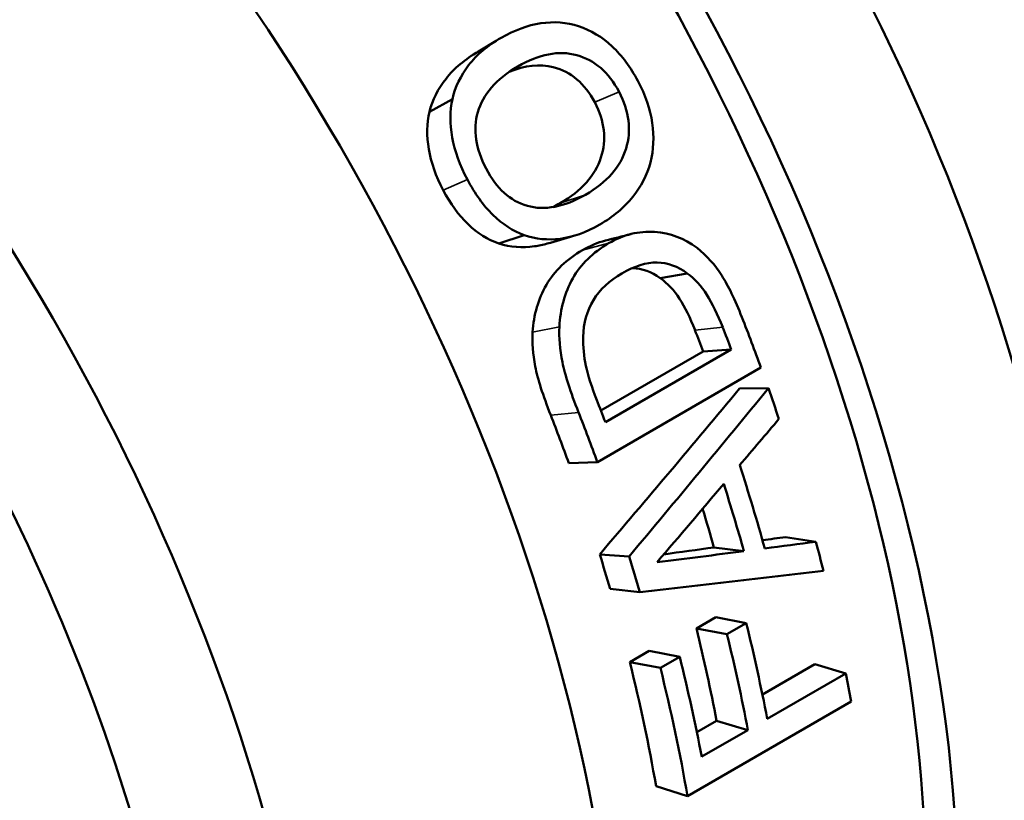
# Model space of a CAD drawing. Header units: millimetres. Extents: x 37 to 189, y 87 to 240.
# Tile 10 of 25: x 167.66 to 178.47, y 110.51 to 119.07. Entities that reach past the tile are written whole.
import ezdxf

# ---------------------------------------------------------------- set-up
doc = ezdxf.new("R2010")
doc.units = ezdxf.units.MM
doc.layers.add('Видимые тонкие (ГОСТ)', color=7, linetype='Continuous', lineweight=35)
doc.layers.add('Видимый контур (ГОСТ)', color=7, linetype='Continuous', lineweight=50)

msp = doc.modelspace()

# ---------------------------------------------------------------- linework, layer by layer
at = {"layer": 'Видимые тонкие (ГОСТ)'}
for p, q in [((173.974, 118.165), (174.24, 118.281)), ((172.31, 117.202), (172.576, 117.318)), ((173.594, 117.058), (173.871, 117.15)), ((173.84, 116.544), (174.126, 116.618)), ((173.291, 115.642), (173.585, 115.7)), ((175.074, 115.666), (175.379, 115.696)), ((173.49, 114.733), (173.796, 114.763))]:
    msp.add_line(p, q, dxfattribs=at)
msp.add_open_spline([(181.508, 118.513), (181.191, 119.778), (180.653, 121.097), (179.932, 122.33), (179.23, 123.531), (178.358, 124.643), (177.408, 125.564)], degree=3, knots=[31.7002219, 31.7002219, 31.7002219, 31.7002219, 32.1663543, 32.1663543, 32.1663543, 32.6206854, 32.6206854, 32.6206854, 32.6206854], dxfattribs=at)
at = {"layer": 'Видимый контур (ГОСТ)'}
for p, q in [((172.699, 118.724), (172.891, 118.84)), ((172.159, 118.06), (172.411, 118.201)), ((172.921, 116.616), (173.2, 116.707)), ((174.693, 116.235), (174.989, 116.287)), ((174.041, 114.783), (175.164, 115.431)), ((175.472, 115.453), (174.09, 114.655)), ((175.164, 115.431), (175.472, 115.453)), ((175.798, 115.254), (174.002, 114.217)), ((175.564, 115.023), (175.879, 115.027)), ((173.69, 114.206), (174.002, 114.217)), ((176.068, 113.395), (176.401, 113.343)), ((175.282, 113.281), (175.611, 113.239)), ((174.028, 113.205), (174.351, 113.182)), ((174.142, 112.826), (174.47, 112.79)), ((175.089, 112.393), (175.301, 112.516)), ((175.301, 112.516), (175.637, 112.451)), ((175.089, 112.393), (175.424, 112.328)), ((175.424, 112.328), (175.637, 112.451)), ((174.359, 112.023), (174.571, 112.145)), ((174.571, 112.145), (174.907, 112.082)), ((174.694, 111.959), (174.907, 112.082)), ((174.359, 112.023), (174.694, 111.959)), ((175.814, 111.668), (176.388, 111.999)), ((176.388, 111.999), (176.731, 111.899)), ((175.867, 111.4), (176.731, 111.899)), ((176.788, 111.589), (174.992, 110.552)), ((175.095, 111.252), (175.311, 111.377)), ((175.311, 111.377), (175.654, 111.277)), ((175.148, 110.985), (175.654, 111.277)), ((174.646, 110.662), (174.992, 110.552))]:
    msp.add_line(p, q, dxfattribs=at)
for centre, major_axis, start_param, end_param in [((173.931, 119.236), (5.225, -9.05), 0.145841, 2.309424), ((168.769, 116.256), (7.5, -12.99), 0, 2.205762), ((167.355, 115.439), (7.5, -12.99), 6.217871, 8.529361), ((167.355, 115.439), (7.25, -12.557), 0.12929, 2.286914), ((163.819, 113.398), (7.375, -12.774), 0, 2.18798), ((160.637, 111.561), (7.375, -12.774), 5.912843, 8.037174), ((159.93, 111.153), (6.875, -11.908), 0, 1.767481), ((166.434, 114.908), (7.5, -12.99), 1.274354, 1.314669), ((166.227, 114.788), (-7.25, 12.557), 4.439227, 4.456972), ((166.227, 114.788), (7.5, -12.99), 1.297635, 1.315379), ((166.434, 114.908), (7.5, -12.99), 1.233187, 1.257745), ((164.845, 113.99), (-7.5, 12.99), 4.439227, 4.456972), ((164.638, 113.871), (-7.25, 12.557), 4.415947, 4.455836), ((164.638, 113.871), (-7.5, 12.99), 4.415947, 4.455836), ((165.932, 114.618), (7.5, -12.99), 1.150427, 1.217288), ((165.728, 114.5), (7.5, -12.99), 1.156815, 1.2109), ((165.728, 114.5), (-7.25, 12.557), 4.298408, 4.330528), ((166.434, 114.908), (7.5, -12.99), 1.110964, 1.134529), ((164.638, 113.871), (-7.25, 12.557), 4.31161, 4.340285), ((164.638, 113.871), (-7.5, 12.99), 4.31161, 4.340285), ((165.357, 114.286), (-7.25, 12.557), 4.169087, 4.247162), ((165.569, 114.409), (7.5, -12.99), 1.027494, 1.10557), ((165.357, 114.286), (-7.5, 12.99), 4.169087, 4.247162), ((164.85, 113.993), (7.5, -12.99), 1.027494, 1.108977), ((164.638, 113.871), (-7.25, 12.557), 4.145807, 4.250569), ((164.638, 113.871), (-7.5, 12.99), 4.145807, 4.250569), ((166.434, 114.908), (7.5, -12.99), 1.004214, 1.027494), ((158.145, 110.122), (-7.125, 12.341), 3.969283, 4.423981)]:
    msp.add_ellipse(centre, major_axis=major_axis, ratio=0.57735, start_param=start_param, end_param=end_param, dxfattribs=at)
for points, knots in [([(172.946, 118.873), (173.092, 118.957), (173.237, 119.01), (173.382, 119.032), (173.527, 119.053), (173.665, 119.043), (173.795, 119)], [0, 0, 0, 0, 1, 1, 1, 2, 2, 2, 2]), ([(173.795, 119), (173.932, 118.954), (174.055, 118.881), (174.164, 118.779), (174.273, 118.677), (174.367, 118.55), (174.447, 118.399)], [0, 0, 0, 0, 1, 1, 1, 2, 2, 2, 2]), ([(172.411, 118.201), (172.442, 118.333), (172.501, 118.456), (172.589, 118.572), (172.678, 118.687), (172.797, 118.787), (172.946, 118.873)], [0, 0, 0, 0, 1, 1, 1, 2, 2, 2, 2]), ([(172.159, 118.06), (172.191, 118.19), (172.251, 118.311), (172.341, 118.424), (172.43, 118.538), (172.55, 118.638), (172.699, 118.724)], [0, 0, 0, 0, 1, 1, 1, 2, 2, 2, 2]), ([(173.128, 118.558), (173.364, 118.694), (173.58, 118.736), (173.776, 118.682), (173.971, 118.629), (174.127, 118.495), (174.24, 118.281)], [-2, -2, -2, -2, -1, -1, -1, 0, 0, 0, 0]), ([(172.691, 118.057), (172.718, 118.151), (172.768, 118.241), (172.841, 118.327), (172.914, 118.413), (173.01, 118.49), (173.128, 118.558)], [-2, -2, -2, -2, -1, -1, -1, 0, 0, 0, 0]), ([(173.974, 118.165), (173.865, 118.373), (173.712, 118.5), (173.519, 118.55), (173.37, 118.588), (173.208, 118.57), (173.033, 118.498)], [0, 0, 0, 0, 1, 1, 1, 1.772892, 1.772892, 1.772892, 1.772892]), ([(174.447, 118.399), (174.53, 118.242), (174.582, 118.088), (174.605, 117.938), (174.627, 117.788), (174.62, 117.643), (174.585, 117.504)], [0, 0, 0, 0, 1, 1, 1, 2, 2, 2, 2]), ([(174.24, 118.281), (174.353, 118.067), (174.378, 117.858), (174.317, 117.657), (174.256, 117.456), (174.107, 117.287), (173.871, 117.15)], [-2, -2, -2, -2, -1, -1, -1, 0, 0, 0, 0]), ([(172.576, 117.318), (172.492, 117.476), (172.437, 117.63), (172.41, 117.78), (172.384, 117.93), (172.384, 118.07), (172.411, 118.201)], [0, 0, 0, 0, 1, 1, 1, 2, 2, 2, 2]), ([(173.594, 117.058), (173.829, 117.194), (173.979, 117.361), (174.042, 117.558), (174.105, 117.755), (174.083, 117.958), (173.974, 118.165)], [0, 0, 0, 0, 1, 1, 1, 2, 2, 2, 2]), ([(172.31, 117.202), (172.229, 117.355), (172.176, 117.504), (172.152, 117.65), (172.128, 117.796), (172.13, 117.933), (172.159, 118.06)], [0, 0, 0, 0, 1, 1, 1, 2, 2, 2, 2]), ([(172.781, 117.439), (172.724, 117.547), (172.688, 117.653), (172.672, 117.757), (172.656, 117.86), (172.662, 117.961), (172.691, 118.057)], [-2, -2, -2, -2, -1, -1, -1, 0, 0, 0, 0]), ([(174.585, 117.504), (174.549, 117.368), (174.484, 117.242), (174.39, 117.126), (174.296, 117.01), (174.176, 116.909), (174.028, 116.824)], [0, 0, 0, 0, 1, 1, 1, 2, 2, 2, 2]), ([(173.234, 117.029), (173.137, 117.057), (173.053, 117.104), (172.979, 117.171), (172.906, 117.238), (172.84, 117.328), (172.781, 117.439)], [-2, -2, -2, -2, -1, -1, -1, 0, 0, 0, 0]), ([(173.2, 116.707), (173.076, 116.752), (172.962, 116.827), (172.856, 116.93), (172.751, 117.033), (172.658, 117.162), (172.576, 117.318)], [0, 0, 0, 0, 1, 1, 1, 2, 2, 2, 2]), ([(172.921, 116.616), (172.799, 116.658), (172.686, 116.729), (172.583, 116.828), (172.48, 116.927), (172.389, 117.052), (172.31, 117.202)], [0, 0, 0, 0, 1, 1, 1, 2, 2, 2, 2]), ([(173.871, 117.15), (173.755, 117.083), (173.643, 117.039), (173.534, 117.019), (173.426, 116.999), (173.326, 117.002), (173.234, 117.029)], [-2, -2, -2, -2, -1, -1, -1, 0, 0, 0, 0]), ([(174.028, 116.824), (173.878, 116.737), (173.734, 116.685), (173.596, 116.668), (173.458, 116.651), (173.326, 116.664), (173.2, 116.707)], [0, 0, 0, 0, 1, 1, 1, 2, 2, 2, 2]), ([(174.126, 116.618), (174.29, 116.713), (174.458, 116.754), (174.63, 116.743), (174.802, 116.731), (174.957, 116.673), (175.096, 116.568)], [0, 0, 0, 0, 1, 1, 1, 2, 2, 2, 2]), ([(173.452, 116.614), (173.405, 116.601), (173.359, 116.591), (173.314, 116.585), (173.177, 116.566), (173.046, 116.576), (172.921, 116.616)], [0.669974, 0.669974, 0.669974, 0.669974, 1, 1, 1, 2, 2, 2, 2]), ([(173.585, 115.7), (173.595, 115.897), (173.643, 116.074), (173.732, 116.231), (173.82, 116.388), (173.951, 116.517), (174.126, 116.618)], [0, 0, 0, 0, 1, 1, 1, 2, 2, 2, 2]), ([(173.291, 115.642), (173.303, 115.834), (173.354, 116.007), (173.443, 116.161), (173.533, 116.316), (173.665, 116.443), (173.84, 116.544)], [0, 0, 0, 0, 1, 1, 1, 2, 2, 2, 2]), ([(175.096, 116.568), (175.205, 116.48), (175.296, 116.38), (175.367, 116.266), (175.438, 116.153), (175.513, 116), (175.589, 115.806)], [0, 0, 0, 0, 1, 1, 1, 2, 2, 2, 2]), ([(174.272, 116.288), (174.411, 116.368), (174.54, 116.408), (174.657, 116.407), (174.775, 116.405), (174.886, 116.365), (174.989, 116.287)], [-2, -2, -2, -2, -1, -1, -1, 0, 0, 0, 0]), ([(173.846, 115.591), (173.85, 115.743), (173.888, 115.877), (173.959, 115.993), (174.03, 116.11), (174.134, 116.208), (174.272, 116.288)], [-2, -2, -2, -2, -1, -1, -1, 0, 0, 0, 0]), ([(174.989, 116.287), (175.072, 116.227), (175.143, 116.149), (175.204, 116.052), (175.265, 115.956), (175.323, 115.837), (175.379, 115.696)], [-2, -2, -2, -2, -1, -1, -1, 0, 0, 0, 0]), ([(175.074, 115.666), (175.02, 115.802), (174.963, 115.917), (174.904, 116.01), (174.845, 116.103), (174.774, 116.178), (174.693, 116.235)], [0, 0, 0, 0, 1, 1, 1, 2, 2, 2, 2]), ([(173.49, 114.733), (173.405, 114.951), (173.347, 115.128), (173.321, 115.266), (173.295, 115.404), (173.284, 115.529), (173.291, 115.642)], [0, 0, 0, 0, 1, 1, 1, 2, 2, 2, 2]), ([(173.796, 114.763), (173.707, 114.988), (173.647, 115.171), (173.619, 115.313), (173.591, 115.456), (173.579, 115.585), (173.585, 115.7)], [0, 0, 0, 0, 1, 1, 1, 2, 2, 2, 2]), ([(173.996, 114.898), (173.94, 115.041), (173.9, 115.166), (173.877, 115.272), (173.855, 115.378), (173.844, 115.484), (173.846, 115.591)], [-2, -2, -2, -2, -1, -1, -1, 0, 0, 0, 0])]:
    msp.add_open_spline(points, degree=3, knots=knots, dxfattribs=at)
for points in [[(173.514, 117.016), (173.54, 117.029), (173.567, 117.043), (173.594, 117.058)], [(174.09, 116.648), (174.183, 116.671), (174.276, 116.695), (174.369, 116.719)], [(173.742, 116.699), (173.645, 116.671), (173.549, 116.642), (173.452, 116.614)], [(173.84, 116.544), (173.922, 116.591), (174.006, 116.626), (174.09, 116.648)], [(174.693, 116.235), (174.597, 116.305), (174.495, 116.342), (174.386, 116.346)], [(174.028, 113.205), (174.545, 113.81), (175.057, 114.417), (175.564, 115.023)], [(174.351, 113.182), (174.866, 113.796), (175.375, 114.412), (175.879, 115.027)], [(175.995, 114.691), (175.852, 114.521), (175.708, 114.352), (175.564, 114.183)], [(174.658, 113.119), (174.903, 113.405), (175.147, 113.692), (175.389, 113.978)], [(175.815, 113.359), (175.899, 113.371), (175.984, 113.383), (176.068, 113.395)], [(174.731, 113.204), (174.915, 113.23), (175.099, 113.255), (175.282, 113.281)], [(175.84, 113.27), (176.027, 113.294), (176.214, 113.319), (176.401, 113.343)], [(175.611, 113.239), (175.295, 113.199), (174.977, 113.159), (174.658, 113.119)], [(176.483, 113.023), (175.818, 112.944), (175.147, 112.867), (174.47, 112.79)]]:
    msp.add_open_spline(points, degree=3, dxfattribs=at)

doc.saveas('drawing.dxf')
